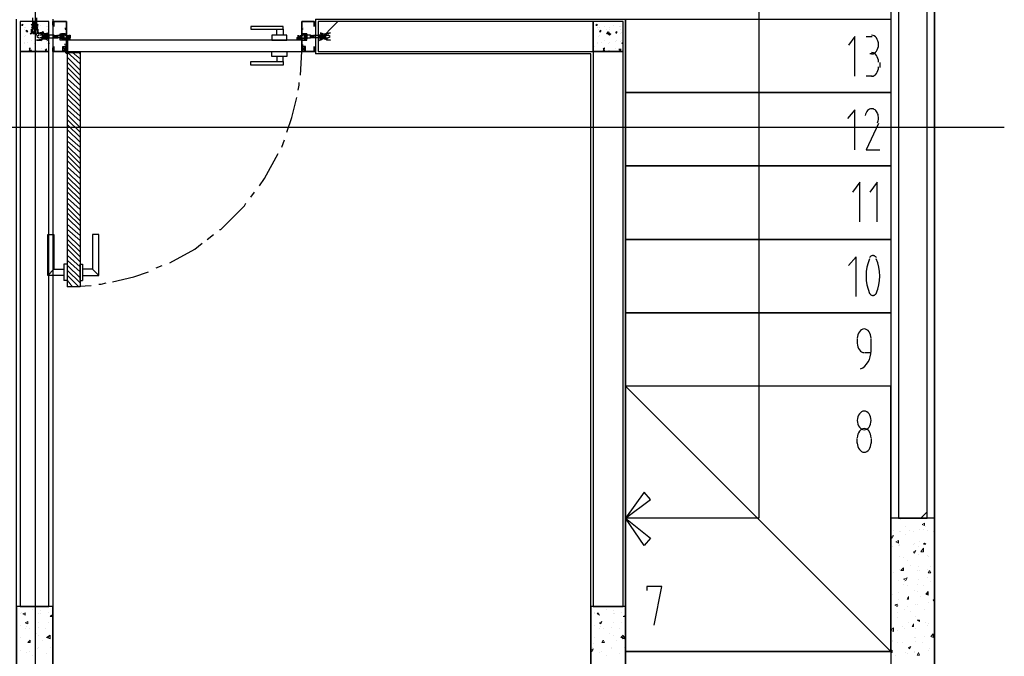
# Model space of a CAD drawing. Header units: millimetres. Extents: x 0 to 420, y 0 to 297.
# Tile 42 of 68: x 282 to 315, y 135 to 156. Entities that reach past the tile are written whole.
import ezdxf

# ---------------------------------------------------------------- set-up
doc = ezdxf.new("R2010")
doc.units = ezdxf.units.MM
doc.layers.add('LINE_000000', color=7, linetype='Continuous')

msp = doc.modelspace()

# ---------------------------------------------------------------- linework, layer by layer
at = {"layer": 'LINE_000000', "lineweight": 25}
for p, q in [((312.801, 255.101), (312.801, 63.754)), ((282.236, 246.084), (282.236, 63.754)), ((282.829, 156.295), (282.829, 156.295)), ((291.761, 156.337), (291.761, 155.152)), ((291.761, 156.295), (291.761, 156.295)), ((281.771, 156.125), (281.813, 156.168)), ((281.771, 156.125), (281.813, 156.125)), ((281.813, 156.125), (281.813, 156.168)), ((281.855, 156.041), (281.855, 156.041)), ((281.855, 155.998), (281.855, 155.998)), ((281.898, 156.041), (281.898, 156.041)), ((281.94, 155.914), (281.94, 155.956)), ((281.982, 155.914), (281.94, 155.956)), ((282.109, 156.083), (282.109, 156.083)), ((282.152, 155.998), (282.152, 155.998)), ((282.194, 156.21), (282.194, 156.252)), ((282.194, 156.21), (282.194, 156.21)), ((282.194, 156.168), (282.194, 156.21)), ((282.194, 156.21), (282.194, 156.21)), ((282.194, 156.168), (282.194, 156.168)), ((282.194, 156.125), (282.236, 156.168)), ((282.194, 156.125), (282.194, 156.168)), ((282.194, 156.168), (282.194, 156.168)), ((282.194, 156.168), (282.194, 156.168)), ((282.194, 156.125), (282.194, 156.125)), ((282.194, 156.125), (282.194, 156.125)), ((282.194, 156.125), (282.194, 156.125)), ((282.194, 156.125), (282.194, 156.125)), ((282.194, 156.041), (282.194, 156.083)), ((282.194, 156.083), (282.194, 156.083)), ((282.194, 155.998), (282.236, 156.041)), ((282.194, 156.041), (282.194, 156.041)), ((282.194, 155.998), (282.194, 156.041)), ((282.194, 156.041), (282.194, 156.041)), ((282.194, 155.998), (282.194, 155.998)), ((282.194, 155.998), (282.194, 155.914)), ((282.236, 156.252), (282.236, 156.21)), ((282.236, 156.252), (282.236, 156.252)), ((282.236, 156.21), (282.236, 156.168)), ((282.236, 156.21), (282.236, 156.21)), ((282.236, 156.21), (282.236, 156.21)), ((282.236, 156.168), (282.236, 156.168)), ((282.236, 156.168), (282.236, 156.125)), ((282.236, 156.168), (282.236, 156.168)), ((282.236, 156.168), (282.236, 156.168)), ((282.236, 156.125), (282.236, 156.125)), ((282.236, 156.125), (282.236, 156.083)), ((282.236, 156.125), (282.236, 156.125)), ((282.236, 156.125), (282.236, 156.125)), ((282.236, 156.083), (282.236, 156.041)), ((282.236, 156.083), (282.236, 156.083)), ((282.236, 156.041), (282.236, 156.041)), ((282.236, 156.041), (282.236, 156.041)), ((282.236, 156.041), (282.236, 155.998)), ((282.236, 156.041), (282.236, 156.041)), ((282.236, 156.041), (282.236, 156.041)), ((282.236, 155.998), (282.236, 155.998)), ((282.236, 155.998), (282.236, 155.998)), ((282.236, 155.998), (282.236, 155.914)), ((282.406, 156.125), (282.406, 156.125)), ((282.617, 156.083), (282.617, 156.083)), ((282.66, 156.083), (282.66, 156.083)), ((282.66, 155.998), (282.66, 155.998)), ((282.829, 156.252), (282.829, 156.252)), ((282.829, 156.252), (282.829, 156.252)), ((282.829, 156.21), (282.829, 156.21)), ((283.252, 156.041), (283.252, 156.041)), ((283.252, 155.998), (283.252, 155.998)), ((283.252, 155.998), (283.252, 155.998)), ((283.252, 155.998), (283.252, 155.998)), ((291.296, 155.998), (291.296, 155.998)), ((291.296, 155.998), (291.296, 155.998)), ((291.338, 156.041), (291.338, 156.041)), ((291.338, 155.998), (291.338, 155.998)), ((291.719, 156.252), (291.719, 156.252)), ((291.719, 156.21), (291.719, 156.21)), ((291.761, 156.252), (291.761, 156.252)), ((291.761, 156.21), (291.761, 156.252)), ((291.761, 156.21), (291.761, 156.21)), ((291.846, 155.575), (292.523, 156.252)), ((301.286, 156.125), (301.329, 156.168)), ((301.286, 156.125), (301.329, 156.125)), ((301.329, 156.125), (301.329, 156.168)), ((301.329, 156.041), (301.329, 156.041)), ((301.371, 155.998), (301.371, 155.998)), ((301.413, 156.041), (301.413, 156.041)), ((301.413, 155.914), (301.456, 155.956)), ((301.456, 155.914), (301.456, 155.956)), ((301.583, 156.083), (301.583, 156.083)), ((301.667, 155.998), (301.667, 155.998)), ((301.752, 156.041), (301.752, 156.041)), ((301.752, 155.998), (301.752, 155.998)), ((301.879, 156.125), (301.879, 156.125)), ((302.091, 156.083), (302.091, 156.083)), ((302.133, 156.083), (302.133, 156.083)), ((302.133, 155.998), (302.133, 155.998)), ((281.855, 155.744), (281.855, 155.744)), ((281.898, 155.787), (281.898, 155.787)), ((281.898, 155.787), (281.898, 155.787)), ((281.94, 155.914), (281.982, 155.914)), ((282.109, 155.617), (282.109, 155.617)), ((282.194, 155.829), (282.194, 155.829)), ((282.236, 155.829), (282.279, 155.829)), ((282.236, 155.829), (282.279, 155.787)), ((282.236, 155.787), (282.236, 155.787)), ((282.279, 155.787), (282.279, 155.829)), ((282.363, 155.829), (282.363, 155.829)), ((282.49, 155.787), (282.406, 155.787)), ((282.448, 155.702), (282.406, 155.702)), ((282.448, 155.871), (282.49, 155.914)), ((282.448, 155.871), (282.533, 155.871)), ((282.448, 155.702), (282.49, 155.702)), ((282.533, 155.871), (282.49, 155.914)), ((282.49, 155.702), (282.49, 155.702)), ((282.49, 155.702), (282.49, 155.702)), ((282.49, 155.617), (282.49, 155.617)), ((282.533, 155.702), (282.533, 155.702)), ((282.533, 155.702), (282.575, 155.702)), ((282.575, 155.702), (282.575, 155.702)), ((282.575, 155.702), (282.575, 155.702)), ((282.575, 155.702), (282.617, 155.702)), ((282.617, 155.829), (282.617, 155.829)), ((282.66, 155.787), (282.617, 155.744)), ((282.617, 155.702), (282.617, 155.702)), ((282.617, 155.702), (282.66, 155.702)), ((282.617, 155.702), (282.617, 155.702)), ((282.66, 155.871), (282.66, 155.871)), ((282.66, 155.702), (282.66, 155.702)), ((282.66, 155.702), (282.66, 155.702)), ((282.66, 155.702), (282.702, 155.702)), ((282.66, 155.617), (282.66, 155.617)), ((282.702, 155.787), (282.702, 155.744)), ((282.702, 155.787), (282.702, 155.787)), ((282.702, 155.702), (282.702, 155.702)), ((282.702, 155.702), (282.702, 155.702)), ((282.871, 155.787), (282.871, 155.787)), ((282.871, 155.702), (282.871, 155.702)), ((282.871, 155.702), (282.914, 155.702)), ((282.914, 155.787), (282.914, 155.744)), ((282.914, 155.702), (282.914, 155.702)), ((282.914, 155.702), (282.914, 155.702)), ((282.914, 155.702), (282.914, 155.702)), ((282.914, 155.702), (282.956, 155.702)), ((282.956, 155.702), (282.956, 155.702)), ((282.956, 155.702), (282.956, 155.702)), ((282.956, 155.702), (282.998, 155.702)), ((282.956, 155.702), (282.956, 155.702)), ((283.21, 155.66), (283.125, 155.829)), ((283.21, 155.66), (283.125, 155.829)), ((283.337, 155.702), (283.295, 155.702)), ((283.422, 155.702), (283.422, 155.702)), ((291.169, 155.702), (291.169, 155.702)), ((291.253, 155.702), (291.253, 155.702)), ((291.38, 155.66), (291.465, 155.829)), ((291.38, 155.66), (291.465, 155.829)), ((291.592, 155.702), (291.592, 155.702)), ((291.677, 155.702), (291.634, 155.787)), ((291.677, 155.702), (291.634, 155.702)), ((291.634, 155.702), (291.634, 155.702)), ((291.677, 155.787), (291.677, 155.744)), ((291.719, 155.702), (291.677, 155.787)), ((291.677, 155.702), (291.677, 155.702)), ((291.719, 155.702), (291.677, 155.702)), ((291.677, 155.702), (291.677, 155.702)), ((291.677, 155.702), (291.677, 155.702)), ((291.677, 155.702), (291.677, 155.702)), ((291.719, 155.744), (291.719, 155.787)), ((291.719, 155.787), (291.719, 155.787)), ((291.719, 155.702), (291.719, 155.702)), ((291.888, 155.787), (291.888, 155.787)), ((291.888, 155.702), (291.888, 155.702)), ((291.888, 155.702), (291.888, 155.702)), ((291.931, 155.702), (291.888, 155.702)), ((291.888, 155.702), (291.888, 155.702)), ((291.931, 155.787), (291.931, 155.744)), ((291.931, 155.702), (291.931, 155.702)), ((291.931, 155.702), (291.931, 155.702)), ((291.973, 155.702), (291.931, 155.702)), ((291.931, 155.702), (291.931, 155.702)), ((291.973, 155.787), (292.015, 155.744)), ((291.973, 155.702), (291.973, 155.702)), ((292.015, 155.702), (291.973, 155.702)), ((291.973, 155.702), (291.973, 155.702)), ((292.015, 155.702), (292.015, 155.702)), ((292.058, 155.702), (292.015, 155.702)), ((292.015, 155.702), (292.015, 155.702)), ((292.015, 155.702), (292.015, 155.702)), ((292.1, 155.702), (292.058, 155.787)), ((292.058, 155.787), (292.058, 155.744)), ((292.058, 155.702), (292.058, 155.787)), ((292.058, 155.702), (292.058, 155.702)), ((292.1, 155.702), (292.058, 155.702)), ((292.058, 155.702), (292.058, 155.702)), ((292.1, 155.787), (292.185, 155.787)), ((292.1, 155.702), (292.1, 155.702)), ((292.1, 155.702), (292.185, 155.702)), ((301.371, 155.744), (301.371, 155.744)), ((301.413, 155.914), (301.456, 155.914)), ((301.413, 155.787), (301.413, 155.787)), ((301.413, 155.787), (301.413, 155.787)), ((301.583, 155.617), (301.583, 155.617)), ((301.667, 155.829), (301.667, 155.829)), ((301.71, 155.829), (301.794, 155.829)), ((301.71, 155.829), (301.752, 155.787)), ((301.752, 155.787), (301.794, 155.829)), ((301.752, 155.787), (301.752, 155.787)), ((301.837, 155.829), (301.837, 155.829)), ((301.964, 155.871), (302.006, 155.914)), ((301.964, 155.871), (302.006, 155.871)), ((302.006, 155.871), (302.006, 155.914)), ((302.006, 155.617), (302.006, 155.617)), ((302.133, 155.829), (302.133, 155.829)), ((302.175, 155.871), (302.175, 155.871)), ((302.175, 155.617), (302.175, 155.617)), ((310.473, 155.744), (310.684, 155.744)), ((281.728, 155.406), (281.728, 155.406)), ((281.855, 155.533), (281.855, 155.533)), ((281.855, 155.49), (281.855, 155.49)), ((281.982, 155.533), (281.982, 155.533)), ((282.025, 155.321), (282.067, 155.363)), ((282.025, 155.321), (282.067, 155.321)), ((282.025, 155.279), (282.109, 155.279)), ((282.025, 155.279), (282.067, 155.236)), ((282.067, 155.321), (282.067, 155.363)), ((282.067, 155.236), (282.109, 155.279)), ((282.194, 155.49), (282.194, 155.49)), ((282.236, 155.533), (282.236, 155.533)), ((282.236, 155.533), (282.236, 155.533)), ((282.236, 155.279), (282.236, 155.279)), ((282.279, 155.279), (282.279, 155.279)), ((282.448, 155.575), (282.448, 155.575)), ((282.448, 155.321), (282.448, 155.321)), ((282.575, 155.279), (282.617, 155.321)), ((282.575, 155.279), (282.617, 155.279)), ((282.617, 155.575), (282.617, 155.575)), ((282.617, 155.575), (282.617, 155.575)), ((282.617, 155.279), (282.617, 155.321)), ((282.617, 155.321), (282.617, 155.321)), ((282.66, 155.49), (282.66, 155.49)), ((282.702, 155.533), (282.702, 155.533)), ((282.702, 155.533), (282.702, 155.49)), ((282.829, 155.279), (282.829, 155.279)), ((283.295, 155.236), (283.168, 155.406)), ((283.295, 155.406), (283.168, 155.236)), ((283.252, 155.448), (283.252, 155.448)), ((283.252, 155.448), (283.252, 155.448)), ((283.252, 155.448), (283.252, 155.448)), ((291.296, 155.448), (291.296, 155.448)), ((291.296, 155.448), (291.296, 155.448)), ((291.296, 155.236), (291.423, 155.406)), ((291.296, 155.406), (291.423, 155.236)), ((291.338, 155.448), (291.338, 155.448)), ((291.338, 155.448), (291.338, 155.448)), ((291.761, 155.279), (291.761, 155.279)), ((301.244, 155.406), (301.244, 155.406)), ((301.329, 155.533), (301.329, 155.533)), ((301.329, 155.49), (301.329, 155.49)), ((301.498, 155.533), (301.498, 155.533)), ((301.54, 155.321), (301.583, 155.363)), ((301.54, 155.321), (301.583, 155.321)), ((301.54, 155.279), (301.583, 155.279)), ((301.54, 155.279), (301.583, 155.236)), ((301.583, 155.321), (301.583, 155.363)), ((301.583, 155.236), (301.583, 155.279)), ((301.71, 155.49), (301.71, 155.49)), ((301.71, 155.279), (301.71, 155.279)), ((301.752, 155.533), (301.752, 155.533)), ((301.752, 155.533), (301.752, 155.533)), ((301.752, 155.279), (301.752, 155.279)), ((301.964, 155.575), (301.964, 155.575)), ((301.964, 155.321), (301.964, 155.321)), ((302.091, 155.279), (302.091, 155.321)), ((302.091, 155.279), (302.133, 155.279)), ((302.133, 155.575), (302.133, 155.575)), ((302.133, 155.575), (302.133, 155.575)), ((302.133, 155.279), (302.133, 155.321)), ((302.133, 155.321), (302.133, 155.321)), ((302.175, 155.533), (302.218, 155.533)), ((302.175, 155.533), (302.218, 155.49)), ((302.175, 155.49), (302.175, 155.49)), ((282.829, 155.236), (282.829, 155.236)), ((282.829, 155.194), (282.829, 155.194)), ((283.337, 155.194), (283.252, 155.194)), ((283.295, 155.152), (283.295, 155.236)), ((291.253, 154.432), (291.296, 155.236)), ((291.761, 155.194), (291.761, 155.194)), ((310.684, 155.152), (310.6, 155.152)), ((310.938, 154.855), (310.938, 154.686)), ((310.684, 154.39), (310.473, 154.39)), ((315.172, 152.654), (216.366, 152.654)), ((290.618, 151.977), (290.703, 152.231)), ((289.56, 150.283), (289.687, 150.453)), ((288.078, 148.844), (288.29, 149.013)), ((286.343, 147.87), (286.554, 147.955)), ((282.66, 147.616), (282.871, 147.828)), ((284.395, 147.616), (284.184, 147.828)), ((283.337, 147.447), (283.21, 147.447)), ((283.337, 147.235), (284.141, 147.278)), ((283.76, 147.447), (283.845, 147.447)), ((310.176, 145.457), (310.176, 145.288)), ((310.642, 145.034), (310.642, 145.457)), ((310.43, 144.992), (310.642, 144.992)), ((310.176, 141.901), (310.176, 142.071)), ((310.642, 142.071), (310.642, 141.901)), ((312.335, 139.361), (312.547, 139.573)), ((302.302, 134.832), (311.319, 134.832))]:
    msp.add_line(p, q, dxfattribs=at)
at = {"layer": 'LINE_000000', "lineweight": 0}
for p, q in [((282.829, 155.744), (282.829, 155.744)), ((291.761, 155.744), (291.761, 155.744)), ((283.76, 154.813), (283.337, 155.194)), ((283.76, 154.601), (283.337, 155.025)), ((283.76, 154.982), (283.506, 155.194)), ((283.76, 155.152), (283.718, 155.194)), ((283.76, 154.432), (283.337, 154.855)), ((283.76, 154.263), (283.337, 154.686)), ((283.76, 154.093), (283.337, 154.517)), ((283.76, 153.924), (283.337, 154.305)), ((283.76, 153.712), (283.337, 154.136)), ((283.76, 153.543), (283.337, 153.966)), ((283.76, 153.374), (283.337, 153.797)), ((283.76, 153.204), (283.337, 153.628)), ((283.76, 153.035), (283.337, 153.416)), ((283.76, 152.866), (283.337, 153.247)), ((283.76, 152.654), (283.337, 153.077)), ((283.76, 152.485), (283.337, 152.908)), ((283.76, 152.315), (283.337, 152.739)), ((283.76, 152.146), (283.337, 152.569)), ((283.76, 151.977), (283.337, 152.358)), ((283.76, 151.807), (283.337, 152.188)), ((283.76, 151.596), (283.337, 152.019)), ((283.76, 151.426), (283.337, 151.85)), ((283.76, 151.257), (283.337, 151.68)), ((283.76, 151.088), (283.337, 151.511)), ((283.76, 150.918), (283.337, 151.299)), ((283.76, 150.707), (283.337, 151.13)), ((283.76, 150.537), (283.337, 150.961)), ((283.76, 150.368), (283.337, 150.791)), ((283.76, 150.199), (283.337, 150.622)), ((283.76, 150.029), (283.337, 150.453)), ((283.76, 149.86), (283.337, 150.241)), ((283.76, 149.648), (283.337, 150.072)), ((283.76, 149.479), (283.337, 149.902)), ((283.76, 149.31), (283.337, 149.733)), ((283.76, 149.14), (283.337, 149.564)), ((283.76, 148.971), (283.337, 149.352)), ((283.76, 148.802), (283.337, 149.183)), ((283.76, 148.59), (283.337, 149.013)), ((283.76, 148.421), (283.337, 148.844)), ((283.76, 148.251), (283.337, 148.675)), ((283.76, 148.082), (283.337, 148.505)), ((283.76, 147.913), (283.337, 148.294)), ((283.76, 147.743), (283.337, 148.124)), ((283.76, 147.532), (283.337, 147.955)), ((283.76, 147.362), (283.337, 147.786)), ((283.718, 147.235), (283.337, 147.616)), ((283.506, 147.235), (283.337, 147.447)), ((283.337, 147.235), (283.337, 147.235)), ((311.658, 139.319), (311.658, 139.319)), ((311.404, 138.938), (311.404, 138.938)), ((311.616, 138.896), (311.616, 138.896)), ((311.658, 138.896), (311.658, 138.896)), ((311.827, 139.065), (311.827, 139.065)), ((311.954, 138.938), (311.954, 138.938)), ((312.081, 138.896), (312.081, 138.896)), ((312.293, 138.98), (312.293, 138.98)), ((312.378, 139.15), (312.462, 139.192)), ((312.378, 139.15), (312.462, 139.107)), ((312.42, 138.98), (312.42, 138.98)), ((312.462, 139.107), (312.462, 139.192)), ((312.505, 139.065), (312.505, 139.065)), ((312.547, 138.938), (312.547, 138.938)), ((312.759, 138.896), (312.759, 138.896)), ((311.319, 138.726), (311.404, 138.769)), ((311.319, 138.726), (311.362, 138.684)), ((311.362, 138.684), (311.404, 138.769)), ((311.489, 138.557), (311.573, 138.599)), ((311.489, 138.557), (311.573, 138.515)), ((311.573, 138.515), (311.573, 138.599)), ((311.827, 138.811), (311.827, 138.811)), ((312.293, 138.557), (312.293, 138.557)), ((311.362, 138.388), (311.362, 138.388)), ((311.573, 138.43), (311.573, 138.43)), ((311.616, 138.472), (311.616, 138.472)), ((311.616, 138.43), (311.616, 138.43)), ((312.081, 138.472), (312.081, 138.472)), ((312.081, 138.218), (312.166, 138.261)), ((312.081, 138.218), (312.124, 138.176)), ((312.124, 138.515), (312.124, 138.515)), ((312.124, 138.176), (312.166, 138.261)), ((312.251, 138.388), (312.251, 138.388)), ((312.335, 138.218), (312.42, 138.345)), ((312.42, 138.472), (312.462, 138.515)), ((312.42, 138.472), (312.505, 138.472)), ((312.505, 138.472), (312.462, 138.515)), ((311.616, 138.049), (311.616, 138.049)), ((311.743, 138.007), (311.743, 138.007)), ((311.87, 137.922), (311.87, 137.922)), ((312.251, 138.134), (312.251, 138.134)), ((312.547, 138.091), (312.547, 138.091)), ((312.589, 138.049), (312.589, 138.049)), ((311.319, 137.795), (311.319, 137.795)), ((311.616, 137.626), (311.616, 137.626)), ((311.616, 137.626), (311.616, 137.626)), ((311.658, 137.583), (311.743, 137.668)), ((311.658, 137.583), (311.743, 137.583)), ((311.743, 137.583), (311.743, 137.668)), ((311.997, 137.753), (311.997, 137.753)), ((312.208, 137.583), (312.208, 137.583)), ((312.251, 137.71), (312.251, 137.71)), ((312.293, 137.583), (312.293, 137.583)), ((312.547, 137.626), (312.547, 137.626)), ((312.589, 137.499), (312.632, 137.583)), ((312.674, 137.499), (312.632, 137.583)), ((312.674, 137.71), (312.674, 137.71)), ((311.404, 137.499), (311.404, 137.499)), ((311.573, 137.245), (311.573, 137.245)), ((311.743, 137.287), (311.87, 137.329)), ((311.743, 137.287), (311.827, 137.245)), ((311.827, 137.245), (311.87, 137.329)), ((312.251, 137.287), (312.251, 137.287)), ((312.547, 137.329), (312.547, 137.329)), ((312.589, 137.499), (312.674, 137.499)), ((311.743, 137.118), (311.743, 137.118)), ((311.785, 137.202), (311.785, 137.202)), ((311.87, 137.075), (311.87, 137.075)), ((312.124, 136.906), (312.124, 136.906)), ((312.208, 137.118), (312.208, 137.118)), ((312.42, 137.075), (312.42, 137.075)), ((312.674, 137.202), (312.674, 137.202)), ((311.362, 136.779), (311.362, 136.779)), ((311.573, 136.821), (311.573, 136.821)), ((311.573, 136.61), (311.573, 136.61)), ((311.87, 136.61), (311.912, 136.694)), ((311.87, 136.652), (311.87, 136.652)), ((311.87, 136.61), (311.912, 136.61)), ((311.912, 136.61), (311.912, 136.694)), ((312.208, 136.864), (312.208, 136.864)), ((312.335, 136.694), (312.335, 136.694)), ((312.505, 136.779), (312.589, 136.864)), ((312.505, 136.779), (312.589, 136.821)), ((312.505, 136.779), (312.589, 136.779)), ((312.505, 136.779), (312.589, 136.737)), ((312.589, 136.779), (312.589, 136.864)), ((312.589, 136.737), (312.589, 136.821)), ((312.759, 136.567), (312.801, 136.61)), ((312.759, 136.567), (312.801, 136.525)), ((282.152, 136.271), (282.152, 136.271)), ((282.406, 136.229), (282.406, 136.229)), ((301.667, 136.271), (301.667, 136.271)), ((301.879, 136.229), (301.879, 136.229)), ((311.446, 136.398), (311.531, 136.44)), ((311.446, 136.398), (311.531, 136.356)), ((311.489, 136.44), (311.489, 136.44)), ((311.531, 136.356), (311.531, 136.44)), ((311.573, 136.398), (311.573, 136.398)), ((311.785, 136.271), (311.785, 136.271)), ((311.87, 136.356), (311.87, 136.356)), ((312.166, 136.44), (312.166, 136.44)), ((312.208, 136.44), (312.208, 136.44)), ((312.462, 136.271), (312.462, 136.271)), ((312.589, 136.483), (312.589, 136.483)), ((281.728, 136.102), (281.728, 136.102)), ((281.771, 136.144), (281.771, 136.144)), ((281.813, 136.102), (281.898, 136.144)), ((281.813, 136.102), (281.898, 136.059)), ((281.898, 136.059), (281.898, 136.144)), ((282.363, 136.102), (282.363, 136.102)), ((282.406, 136.102), (282.406, 136.102)), ((282.702, 136.144), (282.702, 136.144)), ((282.744, 136.017), (282.787, 136.059)), ((282.744, 136.017), (282.829, 136.017)), ((282.829, 136.017), (282.787, 136.059)), ((301.244, 136.144), (301.244, 136.144)), ((301.244, 136.102), (301.244, 136.102)), ((301.329, 136.102), (301.371, 136.144)), ((301.329, 136.102), (301.413, 136.059)), ((301.413, 136.059), (301.371, 136.144)), ((301.879, 136.102), (301.879, 136.102)), ((301.921, 136.102), (301.921, 136.102)), ((302.175, 136.144), (302.175, 136.144)), ((302.218, 136.017), (302.302, 136.059)), ((302.218, 136.017), (302.302, 136.017)), ((302.302, 136.017), (302.302, 136.059)), ((311.531, 136.144), (311.531, 136.144)), ((311.531, 135.975), (311.531, 135.975)), ((311.997, 136.186), (311.997, 136.186)), ((312.166, 136.017), (312.166, 136.017)), ((312.208, 135.89), (312.293, 135.89)), ((312.208, 135.89), (312.293, 135.848)), ((312.293, 135.848), (312.293, 135.89)), ((281.728, 135.721), (281.728, 135.721)), ((281.898, 135.805), (281.982, 135.848)), ((281.898, 135.805), (281.982, 135.763)), ((281.898, 135.594), (281.898, 135.594)), ((281.94, 135.678), (281.94, 135.678)), ((281.982, 135.763), (281.982, 135.848)), ((282.025, 135.594), (282.025, 135.594)), ((282.363, 135.805), (282.363, 135.805)), ((282.363, 135.636), (282.363, 135.636)), ((282.575, 135.594), (282.575, 135.594)), ((282.702, 135.805), (282.702, 135.805)), ((301.244, 135.721), (301.244, 135.721)), ((301.413, 135.805), (301.498, 135.848)), ((301.413, 135.805), (301.456, 135.763)), ((301.413, 135.594), (301.413, 135.594)), ((301.456, 135.763), (301.498, 135.848)), ((301.456, 135.678), (301.456, 135.678)), ((301.54, 135.594), (301.54, 135.594)), ((301.837, 135.636), (301.837, 135.636)), ((301.879, 135.805), (301.879, 135.805)), ((302.091, 135.594), (302.091, 135.594)), ((302.175, 135.805), (302.175, 135.805)), ((311.319, 135.551), (311.404, 135.636)), ((311.319, 135.551), (311.404, 135.509)), ((311.404, 135.509), (311.404, 135.636)), ((311.531, 135.551), (311.531, 135.551)), ((311.7, 135.678), (311.7, 135.678)), ((311.785, 135.594), (311.785, 135.594)), ((311.912, 135.805), (311.912, 135.805)), ((312.039, 135.678), (312.081, 135.763)), ((312.039, 135.678), (312.081, 135.678)), ((312.081, 135.678), (312.081, 135.763)), ((312.166, 135.594), (312.166, 135.594)), ((312.505, 135.805), (312.505, 135.805)), ((312.547, 135.721), (312.547, 135.721)), ((312.589, 135.763), (312.589, 135.763)), ((312.801, 135.848), (312.801, 135.848)), ((281.728, 135.297), (281.728, 135.297)), ((281.982, 135.128), (282.067, 135.213)), ((282.067, 135.128), (282.067, 135.213)), ((282.279, 135.424), (282.279, 135.424)), ((282.363, 135.382), (282.363, 135.382)), ((282.49, 135.213), (282.49, 135.213)), ((282.617, 135.297), (282.744, 135.382)), ((282.66, 135.297), (282.744, 135.34)), ((282.66, 135.297), (282.744, 135.255)), ((282.744, 135.255), (282.744, 135.34)), ((301.244, 135.297), (301.244, 135.297)), ((301.498, 135.128), (301.54, 135.213)), ((301.583, 135.128), (301.54, 135.213)), ((301.752, 135.424), (301.752, 135.424)), ((301.879, 135.382), (301.879, 135.382)), ((302.006, 135.213), (302.006, 135.213)), ((302.133, 135.297), (302.218, 135.382)), ((302.175, 135.297), (302.26, 135.34)), ((302.175, 135.297), (302.218, 135.255)), ((302.218, 135.255), (302.26, 135.34)), ((311.362, 135.213), (311.362, 135.213)), ((312.124, 135.297), (312.124, 135.297)), ((312.166, 135.297), (312.166, 135.297)), ((312.462, 135.34), (312.462, 135.34)), ((312.674, 135.34), (312.759, 135.424)), ((312.674, 135.34), (312.759, 135.297)), ((312.759, 135.297), (312.759, 135.424)), ((312.801, 135.297), (312.801, 135.297)), ((281.728, 134.874), (281.728, 134.874)), ((281.982, 135.128), (282.067, 135.128)), ((282.025, 135.128), (282.025, 135.128)), ((282.321, 134.916), (282.321, 134.916)), ((282.363, 134.959), (282.363, 134.959)), ((282.744, 134.959), (282.744, 134.959)), ((301.117, 134.874), (301.202, 134.916)), ((301.117, 134.874), (301.159, 134.832)), ((301.159, 134.959), (301.159, 134.959)), ((301.159, 134.832), (301.202, 134.916)), ((301.202, 135.086), (301.202, 135.086)), ((301.202, 134.874), (301.202, 134.874)), ((301.498, 135.128), (301.583, 135.128)), ((301.54, 135.128), (301.54, 135.128)), ((301.837, 134.959), (301.837, 134.959)), ((301.837, 134.916), (301.837, 134.916)), ((302.26, 134.959), (302.26, 134.959)), ((311.319, 134.832), (311.362, 134.874)), ((311.362, 135.17), (311.362, 135.17)), ((311.362, 134.789), (311.362, 134.874)), ((311.531, 135.128), (311.531, 135.128)), ((311.7, 135.128), (311.7, 135.128)), ((311.912, 134.959), (311.997, 135.001)), ((311.912, 134.959), (311.954, 134.916)), ((311.954, 134.916), (311.997, 135.001)), ((311.954, 134.959), (311.954, 134.959)), ((312.166, 135.17), (312.166, 135.17)), ((312.378, 135.128), (312.378, 135.128)), ((312.589, 134.874), (312.589, 134.874)), ((312.632, 134.916), (312.632, 134.916)), ((312.632, 134.916), (312.632, 134.916)), ((312.801, 134.874), (312.801, 134.874)), ((281.94, 134.789), (281.94, 134.789)), ((282.025, 134.832), (282.025, 134.832)), ((282.152, 134.705), (282.152, 134.705)), ((282.617, 134.747), (282.617, 134.747)), ((301.413, 134.789), (301.413, 134.789)), ((301.498, 134.832), (301.498, 134.832)), ((301.667, 134.705), (301.667, 134.705)), ((302.091, 134.747), (302.091, 134.747)), ((311.319, 134.789), (311.362, 134.789)), ((311.489, 134.705), (311.489, 134.705)), ((311.827, 134.789), (311.827, 134.789)), ((311.87, 134.747), (311.87, 134.747)), ((312.124, 134.832), (312.124, 134.832)), ((312.124, 134.789), (312.124, 134.789)), ((312.208, 134.705), (312.251, 134.789)), ((312.208, 134.705), (312.293, 134.705)), ((312.293, 134.705), (312.251, 134.789))]:
    msp.add_line(p, q, dxfattribs=at)
at = {"layer": 'LINE_000000', "lineweight": 13}
msp.add_line((283.295, 155.194), (283.295, 155.194), dxfattribs=at)
at = {"layer": 'LINE_000000', "lineweight": 25}
for points in [[(312.801, 137.329), (312.801, 165.354), (311.319, 165.354), (311.319, 137.329)], [(294.809, 160.824), (306.832, 160.824), (306.832, 139.361), (302.302, 139.361)], [(282.829, 156.337), (282.829, 120.354), (281.601, 120.354), (281.601, 156.337)], [(282.279, 156.379), (282.279, 156.21), (282.279, 156.168), (282.279, 156.125), (282.279, 156.083), (282.321, 156.041), (282.279, 156.041), (282.321, 155.998), (282.321, 155.956), (282.321, 155.914), (282.321, 155.871), (282.363, 155.871), (282.363, 155.829), (282.321, 155.829), (282.236, 156.21), (282.236, 156.252), (282.194, 156.252), (282.194, 156.252), (282.194, 156.21), (282.109, 155.829), (282.067, 155.829), (282.109, 155.871), (282.109, 155.914), (282.109, 155.956), (282.109, 155.998), (282.152, 155.998), (282.152, 156.041), (282.109, 156.041), (282.152, 156.083), (282.152, 156.125), (282.152, 156.168), (282.152, 156.21), (282.152, 156.379)], [(291.761, 156.337), (302.302, 156.337), (302.302, 120.354)], [(282.236, 156.252), (282.194, 156.21), (282.194, 156.252)], [(282.194, 156.21), (282.236, 156.21), (282.194, 156.168)], [(282.236, 156.041), (282.194, 156.041), (282.236, 156.083), (282.194, 156.083), (282.236, 156.125)], [(282.236, 155.998), (282.194, 155.998), (282.236, 156.041)], [(282.321, 156.083), (282.321, 156.168), (282.279, 156.083)], [(283.295, 156.252), (283.295, 155.829), (283.295, 155.787), (283.252, 155.787), (283.252, 155.829), (283.125, 155.829), (283.125, 155.744), (283.125, 155.66), (283.252, 155.66), (283.295, 155.66), (283.295, 155.236), (282.829, 155.236), (282.829, 155.363), (282.871, 155.363), (282.871, 155.406), (282.871, 155.321), (282.871, 155.236), (283.295, 155.236), (283.295, 155.448)], [(283.295, 156.041), (283.295, 156.252), (282.871, 156.252), (282.871, 156.125), (282.871, 156.083), (282.871, 156.125), (282.829, 156.125), (282.829, 156.252), (283.295, 156.252)], [(283.295, 155.49), (283.295, 155.617), (283.083, 155.617), (283.083, 155.829), (283.295, 155.829), (283.295, 155.998)], [(283.252, 156.041), (283.252, 155.998), (283.295, 155.998)], [(291.296, 156.252), (291.296, 155.829), (291.296, 155.787), (291.338, 155.787), (291.338, 155.829), (291.465, 155.829), (291.465, 155.744), (291.465, 155.66), (291.338, 155.66), (291.296, 155.66), (291.296, 155.236), (291.719, 155.236), (291.719, 155.363), (291.719, 155.406), (291.719, 155.321), (291.719, 155.236), (291.296, 155.236), (291.296, 155.448)], [(291.338, 155.998), (291.296, 155.998), (291.296, 156.041), (291.296, 156.252), (291.719, 156.252), (291.719, 156.125), (291.719, 156.083), (291.719, 156.125), (291.719, 156.252), (291.296, 156.252)], [(291.296, 155.49), (291.296, 155.617), (291.465, 155.617), (291.465, 155.829), (291.296, 155.829), (291.296, 155.998)], [(291.761, 156.252), (291.761, 156.21), (291.719, 156.252), (291.761, 156.21)], [(291.719, 156.21), (291.719, 156.21), (291.761, 156.252), (291.761, 156.21)], [(282.152, 155.929), (282.153, 155.917), (282.155, 155.905), (282.158, 155.893), (282.161, 155.882), (282.166, 155.871), (282.172, 155.861), (282.178, 155.85), (282.185, 155.841)], [(282.203, 155.841), (282.21, 155.85), (282.216, 155.861), (282.222, 155.871), (282.227, 155.882), (282.23, 155.893), (282.233, 155.905), (282.235, 155.917), (282.236, 155.929)], [(282.378, 155.787), (282.366, 155.786), (282.355, 155.784), (282.343, 155.781), (282.332, 155.777), (282.321, 155.772), (282.31, 155.767), (282.3, 155.76), (282.291, 155.753)], [(282.291, 155.736), (282.3, 155.728), (282.31, 155.722), (282.321, 155.716), (282.332, 155.712), (282.343, 155.708), (282.355, 155.705), (282.366, 155.703), (282.378, 155.702)], [(282.49, 155.702), (282.49, 155.787), (282.448, 155.702)], [(282.533, 155.702), (282.49, 155.702), (282.533, 155.787), (282.49, 155.744)], [(282.49, 155.787), (282.49, 155.744), (282.49, 155.787), (282.49, 155.744)], [(282.575, 155.702), (282.575, 155.787), (282.533, 155.702), (282.533, 155.787), (282.533, 155.702)], [(282.575, 155.744), (282.575, 155.787), (282.575, 155.744), (282.575, 155.787), (282.575, 155.744), (282.533, 155.787)], [(282.575, 155.744), (282.617, 155.787), (282.575, 155.702), (282.617, 155.787)], [(282.66, 155.702), (282.66, 155.787), (282.617, 155.702)], [(282.617, 155.702), (282.617, 155.787), (282.617, 155.744), (282.617, 155.787), (282.617, 155.744), (282.617, 155.787), (282.617, 155.744)], [(282.914, 155.702), (282.914, 155.787), (282.871, 155.702)], [(282.871, 155.702), (282.871, 155.787), (282.871, 155.744)], [(282.871, 155.787), (282.871, 155.744), (282.871, 155.787), (282.914, 155.744)], [(282.956, 155.787), (282.914, 155.702), (282.956, 155.787), (282.956, 155.702), (282.998, 155.787)], [(282.914, 155.787), (282.914, 155.744), (282.914, 155.787), (282.914, 155.744), (282.956, 155.787), (282.956, 155.744), (282.956, 155.787), (282.956, 155.744), (282.956, 155.787), (282.956, 155.744), (282.998, 155.787), (282.998, 155.744)], [(282.998, 155.787), (283.125, 155.787), (283.125, 155.744), (283.125, 155.702), (282.998, 155.702), (282.998, 155.787), (282.998, 155.744)], [(283.125, 155.66), (283.125, 155.829), (283.21, 155.829), (283.21, 155.66), (283.125, 155.66), (283.21, 155.829)], [(283.125, 155.66), (283.125, 155.829), (283.21, 155.829), (283.21, 155.66), (283.125, 155.66), (283.21, 155.829)], [(283.307, 155.719), (283.302, 155.71), (283.298, 155.7), (283.295, 155.691), (283.295, 155.681), (283.295, 155.671), (283.298, 155.661), (283.302, 155.652), (283.307, 155.643)], [(283.296, 155.715), (283.311, 155.71), (283.327, 155.705), (283.342, 155.703), (283.358, 155.702), (283.374, 155.703), (283.39, 155.705), (283.405, 155.71), (283.42, 155.715)], [(283.42, 155.689), (283.405, 155.694), (283.39, 155.699), (283.374, 155.701), (283.358, 155.702), (283.342, 155.701), (283.327, 155.699), (283.311, 155.694), (283.296, 155.689)], [(283.409, 155.643), (283.415, 155.652), (283.419, 155.661), (283.421, 155.671), (283.422, 155.681), (283.421, 155.691), (283.419, 155.7), (283.415, 155.71), (283.409, 155.719)], [(291.139, 155.719), (291.133, 155.71), (291.129, 155.7), (291.127, 155.691), (291.126, 155.681), (291.127, 155.671), (291.129, 155.661), (291.133, 155.652), (291.139, 155.643)], [(291.169, 155.66), (291.296, 155.66), (291.126, 155.66)], [(291.128, 155.715), (291.143, 155.71), (291.158, 155.705), (291.174, 155.703), (291.19, 155.702), (291.206, 155.703), (291.221, 155.705), (291.237, 155.71), (291.252, 155.715)], [(291.252, 155.689), (291.237, 155.694), (291.221, 155.699), (291.206, 155.701), (291.19, 155.702), (291.174, 155.701), (291.158, 155.699), (291.143, 155.694), (291.128, 155.689)], [(291.241, 155.643), (291.246, 155.652), (291.25, 155.661), (291.253, 155.671), (291.253, 155.681), (291.253, 155.691), (291.25, 155.7), (291.246, 155.71), (291.241, 155.719)], [(291.465, 155.66), (291.465, 155.829), (291.38, 155.829), (291.38, 155.66), (291.465, 155.66), (291.38, 155.829)], [(291.465, 155.66), (291.465, 155.829), (291.38, 155.829), (291.38, 155.66), (291.465, 155.66), (291.38, 155.829)], [(291.592, 155.787), (291.465, 155.787), (291.465, 155.744), (291.465, 155.702), (291.592, 155.702)], [(291.634, 155.702), (291.634, 155.787), (291.634, 155.702), (291.592, 155.787)], [(291.677, 155.787), (291.677, 155.744), (291.677, 155.787), (291.677, 155.744), (291.634, 155.787), (291.634, 155.744), (291.634, 155.787), (291.634, 155.744), (291.634, 155.787), (291.592, 155.744), (291.592, 155.787), (291.592, 155.744)], [(291.634, 155.702), (291.592, 155.702), (291.592, 155.787), (291.592, 155.744)], [(291.677, 155.702), (291.677, 155.787), (291.719, 155.702)], [(291.677, 155.744), (291.677, 155.787), (291.719, 155.744), (291.719, 155.787)], [(291.888, 155.787), (291.931, 155.702), (291.888, 155.787), (291.888, 155.702), (291.888, 155.744)], [(291.931, 155.787), (291.931, 155.744), (291.931, 155.787), (291.931, 155.744), (291.888, 155.787), (291.888, 155.744), (291.888, 155.787)], [(291.931, 155.702), (291.931, 155.787), (291.973, 155.702)], [(291.973, 155.702), (291.973, 155.787), (291.973, 155.744), (291.973, 155.787), (291.973, 155.744), (291.973, 155.787), (291.931, 155.744)], [(291.973, 155.702), (291.973, 155.787), (292.015, 155.702)], [(292.015, 155.702), (292.015, 155.787), (292.058, 155.702), (292.015, 155.787)], [(292.058, 155.787), (292.058, 155.744), (292.058, 155.787), (292.058, 155.744), (292.015, 155.787), (292.015, 155.744), (292.015, 155.787), (292.015, 155.744), (292.015, 155.787), (292.015, 155.744)], [(292.1, 155.787), (292.1, 155.744), (292.1, 155.787), (292.058, 155.744)], [(292.258, 155.753), (292.248, 155.76), (292.238, 155.767), (292.227, 155.772), (292.216, 155.777), (292.205, 155.781), (292.193, 155.784), (292.182, 155.786), (292.17, 155.787)], [(292.17, 155.702), (292.182, 155.703), (292.193, 155.705), (292.205, 155.708), (292.216, 155.712), (292.227, 155.716), (292.238, 155.722), (292.248, 155.728), (292.258, 155.736)], [(310.092, 154.39), (310.092, 155.744), (309.88, 155.448)], [(310.663, 155.152), (310.71, 155.158), (310.754, 155.177), (310.793, 155.206), (310.828, 155.245), (310.856, 155.292), (310.878, 155.346), (310.891, 155.405), (310.896, 155.469), (310.891, 155.533), (310.878, 155.593), (310.856, 155.647), (310.828, 155.694), (310.793, 155.732), (310.754, 155.762), (310.71, 155.78), (310.663, 155.787)], [(283.295, 155.448), (283.252, 155.448), (283.252, 155.49)], [(283.295, 155.448), (283.252, 155.448), (283.252, 155.49)], [(291.338, 155.448), (291.296, 155.448), (291.296, 155.49)], [(291.338, 155.448), (291.296, 155.448), (291.296, 155.49)], [(291.719, 155.279), (291.719, 155.236), (291.761, 155.236), (291.761, 155.279)], [(302.302, 120.354), (301.117, 120.354), (301.117, 155.152), (291.761, 155.152)], [(310.896, 154.876), (310.891, 154.94), (310.878, 155), (310.856, 155.054), (310.828, 155.101), (310.793, 155.14), (310.754, 155.169), (310.71, 155.188), (310.663, 155.194)], [(310.663, 154.39), (310.71, 154.396), (310.754, 154.415), (310.793, 154.444), (310.828, 154.483), (310.856, 154.53), (310.878, 154.584), (310.891, 154.643), (310.896, 154.707)], [(291.169, 153.924), (291.211, 154.093), (291.211, 154.178)], [(290.788, 152.485), (290.957, 152.993), (291.126, 153.67)], [(310.665, 153.289), (310.627, 153.285), (310.59, 153.273), (310.555, 153.253), (310.523, 153.225), (310.495, 153.192), (310.472, 153.152), (310.453, 153.107), (310.439, 153.058)], [(310.861, 152.803), (310.875, 152.841), (310.886, 152.881), (310.893, 152.922), (310.896, 152.964), (310.895, 153.005), (310.889, 153.047), (310.88, 153.087), (310.867, 153.126), (310.849, 153.162), (310.829, 153.194), (310.806, 153.222), (310.781, 153.246), (310.753, 153.264), (310.724, 153.278), (310.694, 153.286), (310.662, 153.289)], [(310.092, 151.892), (310.092, 153.247), (309.838, 152.95)], [(310.896, 152.781), (310.473, 151.892), (310.938, 151.892)], [(289.856, 150.664), (290.026, 150.918), (290.491, 151.765)], [(310.261, 149.437), (310.261, 150.791), (310.007, 150.453)], [(310.854, 149.437), (310.854, 150.791), (310.6, 150.453)], [(288.502, 149.183), (288.544, 149.183), (289.348, 149.987), (289.391, 150.072)], [(283.21, 147.616), (282.66, 147.616), (282.66, 149.013), (282.871, 149.013), (282.871, 147.828), (283.21, 147.828)], [(283.845, 147.616), (284.395, 147.616), (284.395, 149.013), (284.184, 149.013), (284.184, 147.828), (283.845, 147.828)], [(286.808, 148.04), (287.655, 148.505), (287.909, 148.717)], [(310.134, 146.897), (310.134, 148.251), (309.88, 147.955)], [(310.825, 148.217), (310.813, 148.234), (310.801, 148.249), (310.787, 148.262), (310.772, 148.273), (310.756, 148.282), (310.74, 148.288), (310.723, 148.292), (310.705, 148.294), (310.688, 148.292), (310.671, 148.288), (310.655, 148.282), (310.639, 148.273), (310.624, 148.262), (310.61, 148.249), (310.598, 148.234), (310.586, 148.217)], [(283.337, 147.447), (283.337, 147.997), (283.21, 147.997), (283.21, 147.447)], [(283.76, 147.447), (283.76, 147.997), (283.845, 147.997), (283.845, 147.447)], [(310.591, 148.187), (310.539, 148.045), (310.502, 147.898), (310.48, 147.748), (310.473, 147.595), (310.48, 147.443), (310.502, 147.292), (310.539, 147.145), (310.591, 147.003)], [(310.82, 147.003), (310.872, 147.145), (310.909, 147.292), (310.931, 147.443), (310.938, 147.595), (310.931, 147.748), (310.909, 147.898), (310.872, 148.045), (310.82, 148.187)], [(284.861, 147.405), (285.581, 147.574), (286.089, 147.743)], [(284.395, 147.32), (284.48, 147.32), (284.649, 147.362)], [(310.586, 147.016), (310.598, 146.999), (310.61, 146.984), (310.624, 146.97), (310.639, 146.959), (310.655, 146.951), (310.671, 146.944), (310.688, 146.94), (310.705, 146.939), (310.723, 146.94), (310.74, 146.944), (310.756, 146.951), (310.772, 146.959), (310.787, 146.97), (310.801, 146.984), (310.813, 146.999), (310.825, 147.016)], [(310.642, 145.479), (310.637, 145.542), (310.624, 145.602), (310.602, 145.656), (310.574, 145.703), (310.539, 145.742), (310.5, 145.771), (310.456, 145.79), (310.409, 145.796), (310.362, 145.79), (310.319, 145.771), (310.279, 145.742), (310.245, 145.703), (310.216, 145.656), (310.195, 145.602), (310.181, 145.542), (310.176, 145.479)], [(310.176, 145.309), (310.181, 145.245), (310.195, 145.186), (310.216, 145.132), (310.245, 145.085), (310.279, 145.046), (310.319, 145.017), (310.362, 144.998), (310.409, 144.992)], [(310.285, 144.435), (310.362, 144.476), (310.431, 144.531), (310.492, 144.597), (310.544, 144.674), (310.585, 144.76), (310.616, 144.853), (310.635, 144.952), (310.642, 145.055)], [(310.642, 142.092), (310.637, 142.156), (310.624, 142.215), (310.602, 142.269), (310.574, 142.316), (310.539, 142.355), (310.5, 142.384), (310.456, 142.403), (310.409, 142.409), (310.362, 142.403), (310.319, 142.384), (310.279, 142.355), (310.245, 142.316), (310.216, 142.269), (310.195, 142.215), (310.181, 142.156), (310.176, 142.092)], [(310.176, 141.922), (310.181, 141.859), (310.195, 141.799), (310.216, 141.745), (310.245, 141.698), (310.279, 141.659), (310.319, 141.63), (310.362, 141.611), (310.409, 141.605), (310.456, 141.611), (310.5, 141.63), (310.539, 141.659), (310.574, 141.698), (310.602, 141.745), (310.624, 141.799), (310.637, 141.859), (310.642, 141.922)], [(303.276, 135.721), (303.53, 137.033), (303.022, 137.033), (303.022, 136.906)]]:
    msp.add_lwpolyline(points, dxfattribs=at)
for points in [[(311.573, 139.361), (312.547, 139.361), (312.547, 165.354), (311.573, 165.354), (311.573, 139.361)], [(311.319, 153.839), (302.302, 153.839), (302.302, 156.337), (311.319, 156.337), (311.319, 153.839)], [(282.702, 156.252), (281.728, 156.252), (281.728, 155.236), (282.702, 155.236), (282.702, 156.252)], [(282.152, 156.083), (282.109, 156.168), (282.152, 156.083)], [(282.236, 156.168), (282.194, 156.168), (282.236, 156.168)], [(282.236, 156.125), (282.194, 156.083), (282.194, 156.125), (282.236, 156.125)], [(282.829, 156.252), (282.829, 156.21), (282.829, 156.252), (282.829, 156.21), (282.829, 156.252)], [(282.829, 156.21), (282.829, 156.252), (282.829, 156.21)], [(290.661, 156.083), (289.56, 156.083), (289.56, 155.998), (290.661, 155.998), (290.661, 156.083)], [(290.661, 155.787), (290.449, 155.787), (290.449, 155.998), (290.661, 155.998), (290.661, 155.787)], [(301.202, 155.236), (301.202, 156.252), (291.846, 156.252), (291.846, 155.236), (301.202, 155.236)], [(302.218, 156.252), (301.202, 156.252), (301.202, 155.236), (302.218, 155.236), (302.218, 156.252)], [(282.152, 155.829), (282.236, 155.914), (282.236, 155.829), (282.152, 155.829)], [(282.702, 155.702), (282.66, 155.702), (282.321, 155.617), (282.279, 155.617), (282.363, 155.617), (282.406, 155.617), (282.448, 155.617), (282.448, 155.66), (282.448, 155.617), (282.49, 155.66), (282.533, 155.66), (282.575, 155.66), (282.617, 155.66), (282.617, 155.702), (282.66, 155.702), (282.66, 155.66), (282.66, 155.702), (282.871, 155.702), (282.871, 155.787), (282.66, 155.787), (282.617, 155.787), (282.575, 155.829), (282.575, 155.787), (282.575, 155.829), (282.533, 155.829), (282.49, 155.829), (282.448, 155.829), (282.448, 155.871), (282.406, 155.871), (282.406, 155.829), (282.363, 155.871), (282.279, 155.871), (282.321, 155.871), (282.66, 155.787), (282.702, 155.787), (282.702, 155.702)], [(282.533, 155.744), (282.533, 155.787), (282.533, 155.744), (282.533, 155.787), (282.533, 155.744)], [(282.575, 155.829), (282.66, 155.871), (282.66, 155.829), (282.575, 155.829)], [(282.575, 155.66), (282.66, 155.617), (282.575, 155.66)], [(282.66, 155.787), (282.66, 155.744), (282.66, 155.787), (282.66, 155.744), (282.66, 155.787), (282.66, 155.702), (282.702, 155.787), (282.702, 155.702), (282.702, 155.744), (282.66, 155.787)], [(282.702, 155.787), (282.702, 155.744), (282.702, 155.787)], [(283.295, 155.702), (283.295, 155.66), (283.252, 155.66), (283.21, 155.66), (283.21, 155.702), (283.295, 155.702), (283.295, 155.787), (283.21, 155.787), (283.252, 155.829), (283.252, 155.787), (283.295, 155.787), (283.295, 155.829), (283.295, 155.744), (283.337, 155.744), (283.337, 155.787), (283.337, 155.744), (283.422, 155.744), (283.379, 155.744), (283.379, 155.787), (283.422, 155.787), (283.422, 155.702), (283.379, 155.702), (283.422, 155.702), (283.422, 155.744), (283.337, 155.744), (283.337, 155.702), (283.295, 155.702)], [(283.295, 155.702), (283.295, 155.66), (283.252, 155.66), (283.21, 155.66), (283.21, 155.702), (283.295, 155.702), (283.295, 155.787), (283.21, 155.787), (283.252, 155.829), (283.252, 155.787), (283.295, 155.787), (283.295, 155.829), (283.295, 155.744), (283.337, 155.744), (283.337, 155.787), (283.337, 155.744), (283.422, 155.744), (283.379, 155.744), (283.379, 155.787), (283.422, 155.787), (283.422, 155.702), (283.379, 155.702), (283.422, 155.702), (283.422, 155.744), (283.337, 155.744), (283.337, 155.702), (283.295, 155.702)], [(283.422, 155.66), (283.295, 155.66), (283.422, 155.66)], [(283.337, 155.236), (291.296, 155.236), (291.296, 155.617), (283.337, 155.617), (283.337, 155.236)], [(290.788, 155.787), (290.28, 155.787), (290.28, 155.617), (290.788, 155.617), (290.788, 155.787)], [(291.296, 155.702), (291.338, 155.702), (291.338, 155.66), (291.296, 155.66), (291.296, 155.702), (291.296, 155.787), (291.338, 155.787), (291.338, 155.829), (291.338, 155.787), (291.296, 155.787), (291.296, 155.829), (291.296, 155.744), (291.253, 155.744), (291.253, 155.787), (291.253, 155.744), (291.169, 155.744), (291.169, 155.787), (291.169, 155.702), (291.169, 155.744), (291.253, 155.744), (291.253, 155.702), (291.296, 155.702)], [(291.296, 155.702), (291.338, 155.702), (291.338, 155.66), (291.296, 155.66), (291.296, 155.702), (291.296, 155.787), (291.338, 155.787), (291.338, 155.829), (291.338, 155.787), (291.296, 155.787), (291.296, 155.829), (291.296, 155.744), (291.253, 155.744), (291.253, 155.787), (291.253, 155.744), (291.169, 155.744), (291.169, 155.787), (291.169, 155.702), (291.169, 155.744), (291.253, 155.744), (291.253, 155.702), (291.296, 155.702)], [(291.888, 155.702), (292.269, 155.617), (292.227, 155.617), (292.185, 155.617), (292.142, 155.617), (292.142, 155.66), (292.142, 155.617), (292.1, 155.66), (292.058, 155.66), (292.015, 155.66), (291.973, 155.66), (291.973, 155.702), (291.931, 155.702), (291.931, 155.66), (291.888, 155.702), (291.719, 155.702), (291.719, 155.787), (291.888, 155.787), (291.931, 155.787), (291.973, 155.787), (292.015, 155.829), (292.015, 155.787), (292.015, 155.829), (292.058, 155.829), (292.1, 155.829), (292.142, 155.829), (292.142, 155.871), (292.185, 155.871), (292.185, 155.829), (292.227, 155.871), (292.269, 155.871), (291.888, 155.787), (291.888, 155.702)], [(291.888, 155.787), (291.888, 155.744), (291.888, 155.787)], [(292.015, 155.829), (291.931, 155.871), (291.931, 155.829), (292.015, 155.829)], [(292.015, 155.66), (291.931, 155.617), (292.015, 155.66)], [(292.1, 155.787), (292.1, 155.702), (292.1, 155.787)], [(301.667, 155.829), (301.71, 155.914), (301.752, 155.829), (301.667, 155.829)], [(282.829, 155.279), (282.829, 155.236), (282.829, 155.279)], [(283.295, 155.406), (283.295, 155.236), (283.168, 155.236), (283.168, 155.406), (283.295, 155.406)], [(291.296, 155.406), (291.296, 155.236), (291.423, 155.236), (291.423, 155.406), (291.296, 155.406)], [(281.728, 136.356), (282.702, 136.356), (282.702, 155.236), (281.728, 155.236), (281.728, 136.356)], [(283.76, 155.194), (283.76, 147.235), (283.337, 147.235), (283.337, 155.194), (283.76, 155.194)], [(290.788, 155.067), (290.28, 155.067), (290.28, 155.236), (290.788, 155.236), (290.788, 155.067)], [(290.661, 155.067), (290.449, 155.067), (290.449, 154.898), (290.661, 154.898), (290.661, 155.067)], [(291.761, 155.236), (291.719, 155.236), (291.761, 155.236)], [(301.202, 136.356), (302.218, 136.356), (302.218, 155.236), (301.202, 155.236), (301.202, 136.356)], [(290.661, 154.771), (289.56, 154.771), (289.56, 154.898), (290.661, 154.898), (290.661, 154.771)], [(311.319, 151.342), (302.302, 151.342), (302.302, 153.839), (311.319, 153.839), (311.319, 151.342)], [(311.319, 148.844), (302.302, 148.844), (302.302, 151.342), (311.319, 151.342), (311.319, 148.844)], [(311.319, 146.346), (302.302, 146.346), (302.302, 148.844), (311.319, 148.844), (311.319, 146.346)], [(311.319, 143.849), (302.302, 143.849), (302.302, 146.346), (311.319, 146.346), (311.319, 143.849)], [(311.319, 134.832), (311.319, 143.849), (302.302, 143.849), (302.302, 134.832), (311.319, 134.832)], [(302.302, 143.849), (311.319, 134.832), (302.302, 134.832), (302.302, 143.849)], [(310.642, 142.684), (310.637, 142.748), (310.624, 142.808), (310.602, 142.862), (310.574, 142.909), (310.539, 142.948), (310.5, 142.977), (310.456, 142.996), (310.409, 143.002), (310.362, 142.996), (310.319, 142.977), (310.279, 142.948), (310.245, 142.909), (310.216, 142.862), (310.195, 142.808), (310.181, 142.748), (310.176, 142.684), (310.181, 142.621), (310.195, 142.561), (310.216, 142.507), (310.245, 142.46), (310.279, 142.421), (310.319, 142.392), (310.362, 142.373), (310.409, 142.367), (310.456, 142.373), (310.5, 142.392), (310.539, 142.421), (310.574, 142.46), (310.602, 142.507), (310.624, 142.561), (310.637, 142.621), (310.642, 142.684)], [(302.937, 140.25), (302.302, 139.361), (303.149, 139.996), (302.937, 140.25)], [(302.937, 138.43), (302.302, 139.361), (303.149, 138.684), (302.937, 138.43)], [(311.319, 133.35), (312.801, 133.35), (312.801, 139.361), (311.319, 139.361), (311.319, 133.35)], [(281.601, 133.35), (282.829, 133.35), (282.829, 136.356), (281.601, 136.356), (281.601, 133.35)], [(301.117, 133.35), (302.302, 133.35), (302.302, 136.356), (301.117, 136.356), (301.117, 133.35)]]:
    msp.add_lwpolyline(points, close=True, dxfattribs=at)
at = {"layer": 'LINE_000000', "lineweight": 13}
for points in [[(283.295, 155.236), (283.295, 155.617), (283.295, 155.236)], [(283.337, 155.194), (283.718, 155.194), (283.337, 155.194)]]:
    msp.add_lwpolyline(points, close=True, dxfattribs=at)
at = {"layer": 'LINE_000000', "lineweight": 0}
for points in [[(312.42, 138.345), (312.42, 138.218), (312.335, 138.218)], [(282.744, 135.382), (282.744, 135.255), (282.617, 135.297)], [(302.218, 135.382), (302.26, 135.255), (302.133, 135.297)]]:
    msp.add_lwpolyline(points, dxfattribs=at)

doc.saveas('drawing.dxf')
